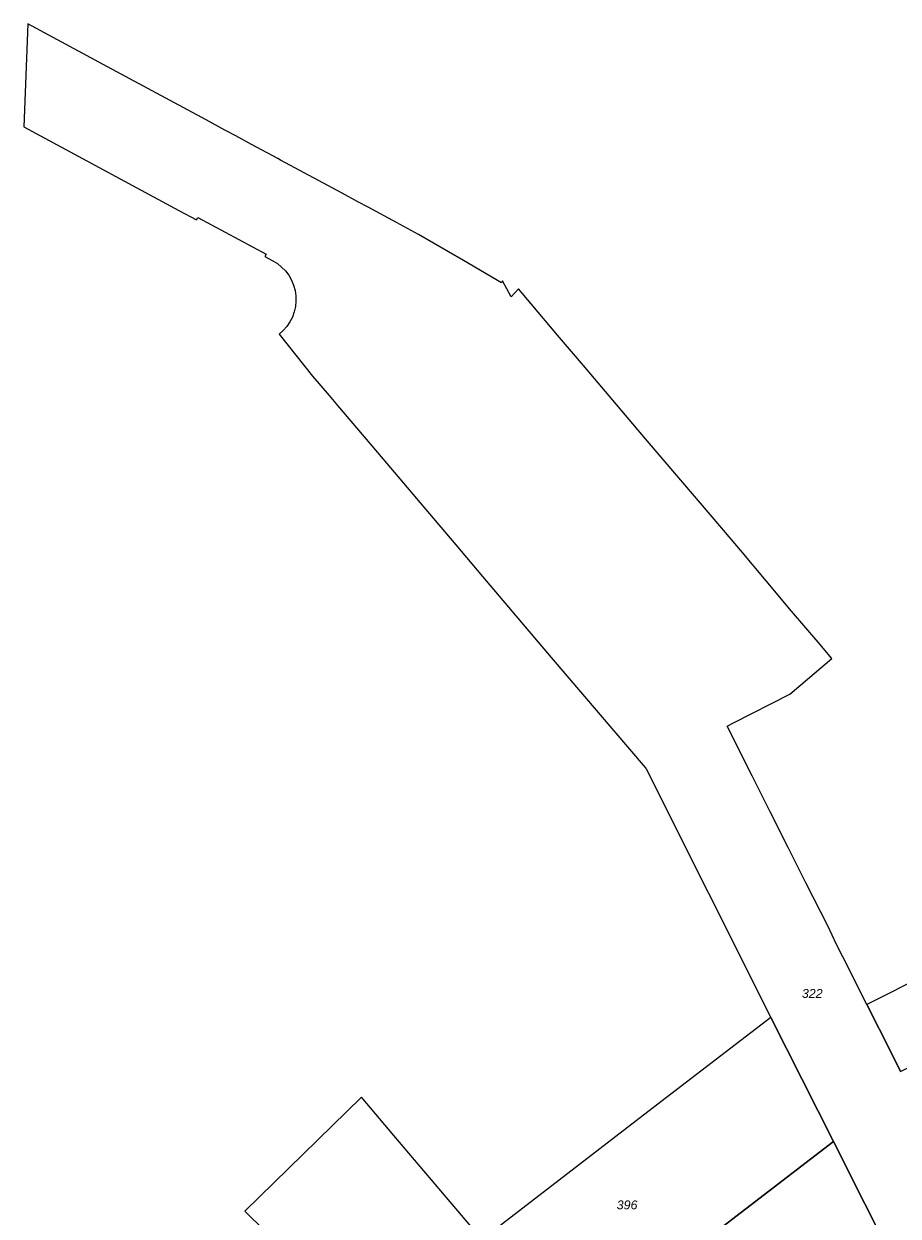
# Model space of a CAD drawing. Header units: metres. Extents: x 32338650 to 32340431, y 5701793 to 5703325.
# Tile 224 of 256: x 32339139 to 32339262, y 5702867 to 5703035. Entities that reach past the tile are written whole.
import ezdxf

# ---------------------------------------------------------------- set-up
doc = ezdxf.new("R2010")
doc.units = ezdxf.units.M
doc.header["$LTSCALE"] = 0.1
for name, color, linetype, lineweight, true_color in [('LPB-BE-Flurstück_Grenze', 7, 'Continuous', 70, 0x004c99), ('LPB-BE-Flurstück_Nummer', 7, 'Continuous', 70, 0x004c99), ('LPB-BE-Straße', 7, 'Continuous', 70, 0x004c99)]:
    doc.layers.add(name, color=color, linetype=linetype, lineweight=lineweight, true_color=true_color)
doc.styles.add('Arial (italic)', font='ariali.ttf')

msp = doc.modelspace()

# ---------------------------------------------------------------- linework, layer by layer
at = {"layer": 'LPB-BE-Flurstück_Grenze', "color": 253, "linetype": 'Continuous', "lineweight": 25, "true_color": 0xadadad, "transparency": 33554687, "flags": 128}
for points in [[(32339262.194, 5702887.562), (32339260.862, 5702890.208), (32339257.446, 5702896.974), (32339254.074, 5702903.675), (32339253.192, 5702905.413), (32339251.951, 5702908.026), (32339248.888, 5702914.092), (32339246.373, 5702919.092), (32339243.861, 5702924.096), (32339241.32, 5702929.135), (32339237.787, 5702936.158), (32339238.716, 5702936.632), (32339246.607, 5702940.661), (32339252.521, 5702945.663), (32339250.593, 5702947.947), (32339246.878, 5702952.342), (32339243.282, 5702956.612), (32339239.665, 5702960.9), (32339235.964, 5702965.283), (32339226.319, 5702976.583), (32339221.203, 5702982.627), (32339217.594, 5702986.888), (32339213.957, 5702991.18), (32339210.225, 5702995.586), (32339208.469, 5702997.66), (32339207.413, 5702996.572), (32339206.234, 5702998.802), (32339206.083, 5702998.538), (32339200.726, 5703001.65), (32339194.402, 5703005.332), (32339191.318, 5703006.999), (32339187.304, 5703009.166), (32339185.884, 5703009.934), (32339183.671, 5703011.126), (32339175.016, 5703015.794), (32339174.624, 5703016), (32339170.933, 5703017.993), (32339168.71, 5703019.185), (32339167.457, 5703019.867), (32339167.359, 5703019.921), (32339167.173, 5703020.018), (32339164.549, 5703021.437), (32339156.971, 5703025.52), (32339149.441, 5703029.582), (32339147.209, 5703030.784), (32339139.454, 5703034.965), (32339138.907, 5703020.451), (32339160.713, 5703008.7), (32339163.188, 5703007.366), (32339163.383, 5703007.726), (32339172.993, 5703002.567), (32339172.809, 5703002.224), (32339173.905, 5703001.629), (32339174.56, 5703001.226), (32339175.16, 5703000.745), (32339175.695, 5703000.193), (32339176.158, 5702999.579), (32339176.54, 5702998.913), (32339176.837, 5702998.203), (32339177.043, 5702997.463), (32339177.156, 5702996.702), (32339177.174, 5702995.937), (32339177.096, 5702995.175), (32339176.925, 5702994.429), (32339176.663, 5702993.71), (32339176.314, 5702993.029), (32339175.883, 5702992.396), (32339175.377, 5702991.821), (32339174.804, 5702991.314)], [(32339262.194, 5702887.562), (32339260.862, 5702890.208), (32339257.446, 5702896.974), (32339254.074, 5702903.675), (32339253.192, 5702905.413), (32339251.951, 5702908.026), (32339248.888, 5702914.092), (32339246.373, 5702919.092), (32339243.861, 5702924.096), (32339241.32, 5702929.135), (32339237.787, 5702936.158), (32339238.716, 5702936.632), (32339246.607, 5702940.661), (32339252.521, 5702945.663), (32339250.593, 5702947.947), (32339246.878, 5702952.342), (32339243.282, 5702956.612), (32339239.665, 5702960.9), (32339235.964, 5702965.283), (32339226.319, 5702976.583), (32339221.203, 5702982.627), (32339217.594, 5702986.888), (32339213.957, 5702991.18), (32339210.225, 5702995.586), (32339208.469, 5702997.66), (32339207.413, 5702996.572), (32339206.234, 5702998.802), (32339206.083, 5702998.538), (32339200.726, 5703001.65), (32339194.402, 5703005.332), (32339191.318, 5703006.999), (32339187.304, 5703009.166), (32339185.884, 5703009.934), (32339183.671, 5703011.126), (32339175.016, 5703015.794), (32339174.624, 5703016), (32339170.933, 5703017.993), (32339168.71, 5703019.185), (32339167.457, 5703019.867), (32339167.359, 5703019.921), (32339167.173, 5703020.018), (32339164.549, 5703021.437), (32339156.971, 5703025.52), (32339149.441, 5703029.582), (32339147.209, 5703030.784), (32339139.454, 5703034.965), (32339138.907, 5703020.451), (32339160.713, 5703008.7), (32339163.188, 5703007.366), (32339163.383, 5703007.726), (32339172.993, 5703002.567), (32339172.809, 5703002.224), (32339173.905, 5703001.629), (32339174.56, 5703001.226), (32339175.16, 5703000.745), (32339175.695, 5703000.193), (32339176.158, 5702999.579), (32339176.54, 5702998.913), (32339176.837, 5702998.203), (32339177.043, 5702997.463), (32339177.156, 5702996.702), (32339177.174, 5702995.937), (32339177.096, 5702995.175), (32339176.925, 5702994.429), (32339176.663, 5702993.71), (32339176.314, 5702993.029), (32339175.883, 5702992.396), (32339175.377, 5702991.821), (32339174.804, 5702991.314)], [(32339174.804, 5702991.314), (32339179.485, 5702985.388), (32339181.845, 5702982.659), (32339183.009, 5702981.281), (32339188.642, 5702974.645), (32339192.288, 5702970.342), (32339195.935, 5702966.04), (32339199.638, 5702961.665), (32339203.419, 5702957.206), (32339213.06, 5702945.813), (32339226.296, 5702930.349), (32339226.407, 5702930.124), (32339235.188, 5702912.642), (32339243.969, 5702895.169), (32339252.741, 5702877.696), (32339261.512, 5702860.234)], [(32339174.804, 5702991.314), (32339179.485, 5702985.388), (32339181.845, 5702982.659), (32339183.009, 5702981.281), (32339188.642, 5702974.645), (32339192.288, 5702970.342), (32339195.935, 5702966.04), (32339199.638, 5702961.665), (32339203.419, 5702957.206), (32339213.06, 5702945.813), (32339226.296, 5702930.349), (32339226.407, 5702930.124), (32339235.188, 5702912.642), (32339243.969, 5702895.169), (32339252.741, 5702877.696), (32339261.512, 5702860.234)], [(32339257.446, 5702896.974), (32339260.862, 5702890.208), (32339262.194, 5702887.562), (32339309.457, 5702911.404), (32339302.261, 5702919.61), (32339280.571, 5702908.657), (32339271.507, 5702904.085), (32339265.923, 5702901.257), (32339257.446, 5702896.974)], [(32339257.446, 5702896.974), (32339260.862, 5702890.208), (32339262.194, 5702887.562), (32339309.457, 5702911.404), (32339302.261, 5702919.61), (32339280.571, 5702908.657), (32339271.507, 5702904.085), (32339265.923, 5702901.257), (32339257.446, 5702896.974)], [(32339203.35, 5702863.93), (32339215.771, 5702849.3), (32339252.741, 5702877.696), (32339243.969, 5702895.169), (32339227.881, 5702882.799), (32339203.35, 5702863.93)], [(32339203.35, 5702863.93), (32339215.771, 5702849.3), (32339252.741, 5702877.696), (32339243.969, 5702895.169), (32339227.881, 5702882.799), (32339203.35, 5702863.93)], [(32339169.978, 5702867.9), (32339189.795, 5702848.404), (32339207.091, 5702831.383), (32339218.11, 5702846.552), (32339215.771, 5702849.3), (32339203.35, 5702863.93), (32339190.93, 5702878.56), (32339186.366, 5702883.92), (32339169.978, 5702867.9)], [(32339169.978, 5702867.9), (32339189.795, 5702848.404), (32339207.091, 5702831.383), (32339218.11, 5702846.552), (32339215.771, 5702849.3), (32339203.35, 5702863.93), (32339190.93, 5702878.56), (32339186.366, 5702883.92), (32339169.978, 5702867.9)], [(32339215.771, 5702849.3), (32339218.11, 5702846.552), (32339231.18, 5702837.02), (32339261.512, 5702860.234), (32339252.741, 5702877.696), (32339215.771, 5702849.3)], [(32339215.771, 5702849.3), (32339218.11, 5702846.552), (32339231.18, 5702837.02), (32339261.512, 5702860.234), (32339252.741, 5702877.696), (32339215.771, 5702849.3)]]:
    msp.add_lwpolyline(points, dxfattribs=at)
at = {"layer": 'LPB-BE-Straße', "color": 250, "linetype": 'Continuous', "lineweight": 25, "true_color": 0x333333, "transparency": 33554687, "flags": 128}
for points in [[(32339262.194, 5702887.562), (32339260.862, 5702890.208), (32339257.446, 5702896.974), (32339254.074, 5702903.675), (32339253.192, 5702905.413), (32339251.951, 5702908.026), (32339248.888, 5702914.092), (32339246.373, 5702919.092), (32339243.861, 5702924.096), (32339241.32, 5702929.135), (32339237.787, 5702936.158), (32339238.716, 5702936.632), (32339246.607, 5702940.661), (32339252.521, 5702945.663), (32339250.593, 5702947.947), (32339246.878, 5702952.342), (32339243.282, 5702956.612), (32339239.665, 5702960.9), (32339235.964, 5702965.283), (32339226.319, 5702976.583), (32339221.203, 5702982.627), (32339217.594, 5702986.888), (32339213.957, 5702991.18), (32339210.225, 5702995.586), (32339208.469, 5702997.66), (32339207.413, 5702996.572), (32339206.234, 5702998.802), (32339206.083, 5702998.538), (32339200.726, 5703001.65), (32339194.402, 5703005.332), (32339191.318, 5703006.999), (32339187.304, 5703009.166), (32339185.884, 5703009.934), (32339183.671, 5703011.126), (32339175.016, 5703015.794), (32339174.624, 5703016), (32339170.933, 5703017.993), (32339168.71, 5703019.185), (32339167.457, 5703019.867), (32339167.359, 5703019.921), (32339167.173, 5703020.018), (32339164.549, 5703021.437), (32339156.971, 5703025.52), (32339149.441, 5703029.582), (32339147.209, 5703030.784), (32339139.454, 5703034.965), (32339138.907, 5703020.451), (32339160.713, 5703008.7), (32339163.188, 5703007.366), (32339163.383, 5703007.726), (32339172.993, 5703002.567), (32339172.809, 5703002.224), (32339173.905, 5703001.629), (32339174.56, 5703001.226), (32339175.16, 5703000.745), (32339175.695, 5703000.193), (32339176.158, 5702999.579), (32339176.54, 5702998.913), (32339176.837, 5702998.203), (32339177.043, 5702997.463), (32339177.156, 5702996.702), (32339177.174, 5702995.937), (32339177.096, 5702995.175), (32339176.925, 5702994.429), (32339176.663, 5702993.71), (32339176.314, 5702993.029), (32339175.883, 5702992.396), (32339175.377, 5702991.821), (32339174.804, 5702991.314)], [(32339174.804, 5702991.314), (32339179.485, 5702985.388), (32339181.845, 5702982.659), (32339183.009, 5702981.281), (32339188.642, 5702974.645), (32339192.288, 5702970.342), (32339195.935, 5702966.04), (32339199.638, 5702961.665), (32339203.419, 5702957.206), (32339213.06, 5702945.813), (32339226.296, 5702930.349), (32339226.407, 5702930.124), (32339235.188, 5702912.642), (32339243.969, 5702895.169), (32339252.741, 5702877.696), (32339261.512, 5702860.234)]]:
    msp.add_lwpolyline(points, dxfattribs=at)

# ---------------------------------------------------------------- texts
at = {"layer": 'LPB-BE-Flurstück_Nummer', "color": 252, "true_color": 0x888888, "char_height": 1.25, "attachment_point": 2, "line_spacing_factor": 1.004016, "style": 'Arial (italic)'}
for s, insert, width in [('322', (32339249.776, 5702899.163), 4.2375), ('322', (32339249.776, 5702899.163), 4.2375), ('396', (32339223.739, 5702869.408), 4.2525), ('396', (32339223.739, 5702869.408), 4.2525)]:
    msp.add_mtext(s, dxfattribs=dict(at, insert=insert, width=width))

doc.saveas('drawing.dxf')
